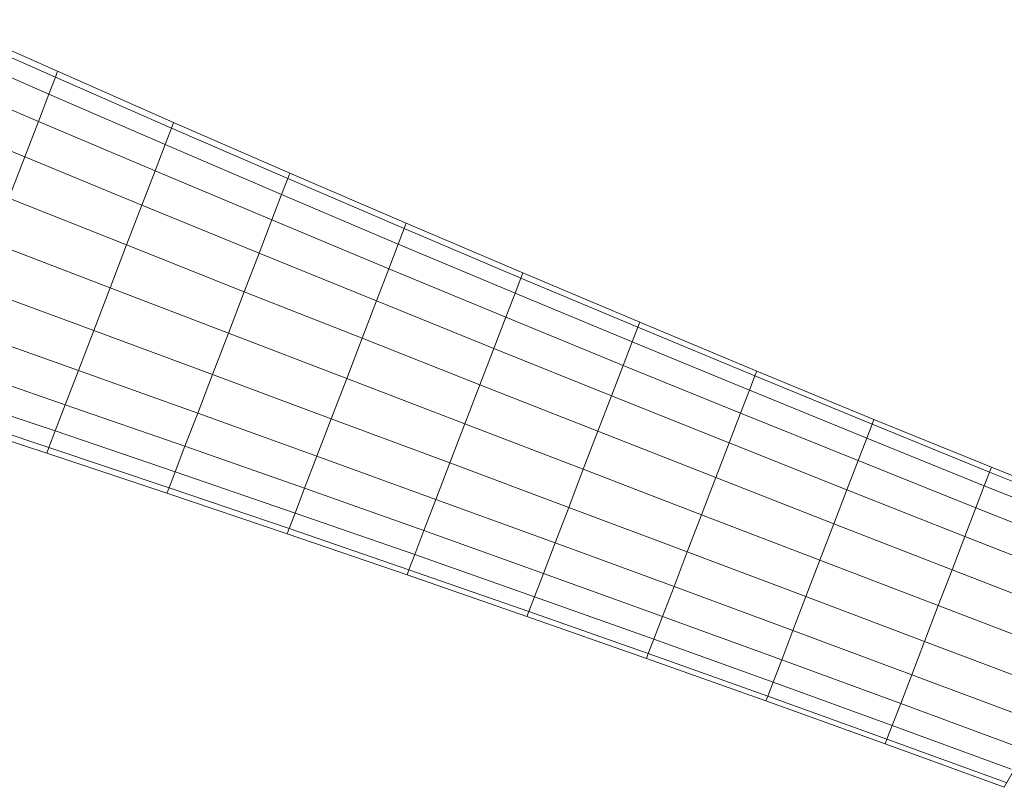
# Model space of a CAD drawing. Header units: centimetres. Extents: x 511 to 2122, y 723 to 1373.
# Tile 6 of 89: x 981.21 to 989.44, y 760.13 to 766.55. Entities that reach past the tile are written whole.
import ezdxf

# ---------------------------------------------------------------- set-up
doc = ezdxf.new("R2010")
doc.units = ezdxf.units.CM
doc.layers.add('G-IMPT', color=8, linetype='Continuous', lineweight=18)
doc.layers.add('I-FURN', color=30, linetype='Continuous', lineweight=18)

# ---------------------------------------------------------------- blocks, each defined once
blk = doc.blocks.new('LUPA - LUPA_skp_-562651-PROJETO_TÉRREO')
at = {"layer": 'G-IMPT'}
for p, q in [((27.4664, 7.6671), (26.4081, 7.6157)), ((26.4081, 7.6157), (25.3496, 7.5685)), ((26.4081, 7.6157), (26.4081, 7.5652)), ((27.4664, 7.6149), (26.4081, 7.5652)), ((24.2909, 7.5255), (23.2321, 7.4866)), ((25.3496, 7.5685), (24.2909, 7.5255)), ((24.2909, 7.5255), (24.2909, 7.4781)), ((25.3496, 7.5196), (24.2909, 7.4781)), ((25.3496, 7.5685), (25.3496, 7.5196)), ((26.4081, 7.5652), (25.3496, 7.5196)), ((25.3496, 7.5196), (25.3496, 7.3765)), ((26.4081, 7.4173), (26.4081, 7.5652)), ((21.114, 7.4216), (20.0548, 7.3954)), ((22.1731, 7.452), (21.114, 7.4216)), ((21.114, 7.4216), (21.114, 7.3778)), ((22.1731, 7.4072), (21.114, 7.3778)), ((23.2321, 7.4866), (22.1731, 7.452)), ((22.1731, 7.452), (22.1731, 7.4072)), ((23.2321, 7.4406), (22.1731, 7.4072)), ((22.1731, 7.4072), (22.1731, 7.2756)), ((23.2321, 7.4866), (23.2321, 7.4406)), ((24.2909, 7.4781), (23.2321, 7.4406)), ((23.2321, 7.3056), (23.2321, 7.4406)), ((24.2909, 7.4781), (24.2909, 7.3392)), ((26.4081, 7.4173), (25.3496, 7.3765)), ((27.4664, 7.4618), (26.4081, 7.4173)), ((26.4081, 7.4173), (26.4081, 7.1821)), ((17.9361, 7.3555), (17.8608, 6.8476)), ((18.9955, 7.3733), (17.9361, 7.3555)), ((18.9955, 7.3311), (17.9361, 7.3139)), ((20.0548, 7.3954), (18.9955, 7.3733)), ((18.9955, 7.3311), (18.9955, 7.3733)), ((20.0548, 7.3524), (18.9955, 7.3311)), ((18.9955, 7.3311), (18.9955, 7.2074)), ((20.0548, 7.3954), (20.0548, 7.3524)), ((21.114, 7.3778), (20.0548, 7.3524)), ((20.0548, 7.2265), (20.0548, 7.3524)), ((21.114, 7.3778), (21.114, 7.2493)), ((24.2909, 7.3392), (23.2321, 7.3056)), ((25.3496, 7.3765), (24.2909, 7.3392)), ((24.2909, 7.1183), (24.2909, 7.3392)), ((25.3496, 7.1487), (25.3496, 7.3765)), ((21.114, 7.2493), (20.0548, 7.2265)), ((22.1731, 7.2756), (21.114, 7.2493)), ((21.114, 7.0449), (21.114, 7.2493)), ((23.2321, 7.3056), (22.1731, 7.2756)), ((22.1731, 7.0664), (22.1731, 7.2756)), ((23.2321, 7.3056), (23.2321, 7.0909)), ((18.9955, 7.2074), (17.9361, 7.192)), ((20.0548, 7.2265), (18.9955, 7.2074)), ((18.9955, 7.0107), (18.9955, 7.2074)), ((20.0548, 7.0263), (20.0548, 7.2265)), ((26.4081, 7.1821), (25.3496, 7.1487)), ((27.4664, 7.2184), (26.4081, 7.1821)), ((26.4081, 6.8755), (26.4081, 7.1821)), ((23.2321, 7.0909), (22.1731, 7.0664)), ((24.2909, 7.1183), (23.2321, 7.0909)), ((23.2321, 6.811), (23.2321, 7.0909)), ((25.3496, 7.1487), (24.2909, 7.1183)), ((24.2909, 6.8304), (24.2909, 7.1183)), ((25.3496, 7.1487), (25.3496, 6.8519)), ((18.9955, 7.0107), (17.9361, 6.9981)), ((20.0548, 7.0263), (18.9955, 7.0107)), ((18.9955, 6.7543), (18.9955, 7.0107)), ((21.114, 7.0449), (20.0548, 7.0263)), ((20.0548, 7.0263), (20.0548, 6.7653)), ((22.1731, 7.0664), (21.114, 7.0449)), ((21.114, 7.0449), (21.114, 6.7785)), ((22.1731, 6.7937), (22.1731, 7.0664)), ((24.2909, 6.8304), (23.2321, 6.811)), ((25.3496, 6.8519), (24.2909, 6.8304)), ((24.2909, 6.8304), (24.2909, 6.4951)), ((26.4081, 6.8755), (25.3496, 6.8519)), ((25.3496, 6.8519), (25.3496, 6.5062)), ((27.4664, 6.9012), (26.4081, 6.8755)), ((26.4081, 6.8755), (26.4081, 6.5185)), ((18.9955, 6.7543), (17.9361, 6.7454)), ((20.0548, 6.7653), (18.9955, 6.7543)), ((18.9955, 6.4557), (18.9955, 6.7543)), ((21.114, 6.7785), (20.0548, 6.7653)), ((20.0548, 6.7653), (20.0548, 6.4614)), ((22.1731, 6.7937), (21.114, 6.7785)), ((21.114, 6.4682), (21.114, 6.7785)), ((23.2321, 6.811), (22.1731, 6.7937)), ((22.1731, 6.7937), (22.1731, 6.4761)), ((23.2321, 6.811), (23.2321, 6.4851)), ((25.3496, 6.5062), (24.2909, 6.4951)), ((26.4081, 6.5185), (25.3496, 6.5062)), ((25.3496, 6.5062), (25.3496, 6.1353)), ((27.4664, 6.5318), (26.4081, 6.5185)), ((26.4081, 6.1353), (26.4081, 6.5185)), ((18.9955, 6.4557), (17.9361, 6.4511)), ((20.0548, 6.4614), (18.9955, 6.4557)), ((18.9955, 6.1353), (18.9955, 6.4557)), ((21.114, 6.4682), (20.0548, 6.4614)), ((20.0548, 6.4614), (20.0548, 6.1353)), ((22.1731, 6.4761), (21.114, 6.4682)), ((21.114, 6.1353), (21.114, 6.4682)), ((23.2321, 6.4851), (22.1731, 6.4761)), ((22.1731, 6.4761), (22.1731, 6.1353)), ((24.2909, 6.4951), (23.2321, 6.4851)), ((23.2321, 6.4851), (23.2321, 6.1353)), ((24.2909, 6.4951), (24.2909, 6.1353)), ((18.9955, 6.1353), (17.9361, 6.1353)), ((20.0548, 6.1353), (18.9955, 6.1353)), ((18.9955, 6.1353), (18.9955, 5.8149)), ((21.114, 6.1353), (20.0548, 6.1353)), ((20.0548, 6.1353), (20.0548, 5.8092)), ((22.1731, 6.1353), (21.114, 6.1353)), ((21.114, 5.8024), (21.114, 6.1353)), ((23.2321, 6.1353), (22.1731, 6.1353)), ((22.1731, 6.1353), (22.1731, 5.7945)), ((24.2909, 6.1353), (23.2321, 6.1353)), ((23.2321, 5.7856), (23.2321, 6.1353)), ((25.3496, 6.1353), (24.2909, 6.1353)), ((24.2909, 6.1353), (24.2909, 5.7755)), ((26.4081, 6.1353), (25.3496, 6.1353)), ((25.3496, 5.7644), (25.3496, 6.1353)), ((27.4664, 6.1353), (26.4081, 6.1353)), ((26.4081, 5.7522), (26.4081, 6.1353)), ((18.9955, 5.8149), (17.9361, 5.8195)), ((20.0548, 5.8092), (18.9955, 5.8149)), ((18.9955, 5.8149), (18.9955, 5.5163)), ((21.114, 5.8024), (20.0548, 5.8092)), ((20.0548, 5.8092), (20.0548, 5.5053)), ((22.1731, 5.7945), (21.114, 5.8024)), ((21.114, 5.4922), (21.114, 5.8024)), ((23.2321, 5.7856), (22.1731, 5.7945)), ((22.1731, 5.7945), (22.1731, 5.477)), ((24.2909, 5.7755), (23.2321, 5.7856)), ((23.2321, 5.4596), (23.2321, 5.7856)), ((25.3496, 5.7644), (24.2909, 5.7755)), ((24.2909, 5.7755), (24.2909, 5.4402)), ((26.4081, 5.7522), (25.3496, 5.7644)), ((25.3496, 5.7644), (25.3496, 5.4187)), ((27.4664, 5.7389), (26.4081, 5.7522)), ((26.4081, 5.3951), (26.4081, 5.7522)), ((27.4664, 5.7389), (27.4664, 5.3694)), ((18.9955, 5.5163), (17.9361, 5.5252)), ((20.0548, 5.5053), (18.9955, 5.5163)), ((18.9955, 5.2599), (18.9955, 5.5163)), ((21.114, 5.4922), (20.0548, 5.5053)), ((20.0548, 5.5053), (20.0548, 5.2443)), ((22.1731, 5.477), (21.114, 5.4922)), ((21.114, 5.4922), (21.114, 5.2258)), ((23.2321, 5.4596), (22.1731, 5.477)), ((22.1731, 5.477), (22.1731, 5.2043)), ((24.2909, 5.4402), (23.2321, 5.4596)), ((23.2321, 5.1798), (23.2321, 5.4596)), ((25.3496, 5.4187), (24.2909, 5.4402)), ((24.2909, 5.1523), (24.2909, 5.4402)), ((26.4081, 5.3951), (25.3496, 5.4187)), ((25.3496, 5.1219), (25.3496, 5.4187)), ((27.4664, 5.3694), (26.4081, 5.3951)), ((26.4081, 5.3951), (26.4081, 5.0885)), ((28.5245, 5.3417), (27.4664, 5.3694)), ((27.4664, 5.3694), (27.4664, 5.0522)), ((18.9955, 5.2599), (17.9361, 5.2725)), ((20.0548, 5.2443), (18.9955, 5.2599)), ((18.9955, 5.0632), (18.9955, 5.2599)), ((21.114, 5.2258), (20.0548, 5.2443)), ((20.0548, 5.2443), (20.0548, 5.0441)), ((22.1731, 5.2043), (21.114, 5.2258)), ((21.114, 5.0214), (21.114, 5.2258)), ((23.2321, 5.1798), (22.1731, 5.2043)), ((22.1731, 5.2043), (22.1731, 4.995)), ((24.2909, 5.1523), (23.2321, 5.1798)), ((23.2321, 5.1798), (23.2321, 4.965)), ((25.3496, 5.1219), (24.2909, 5.1523)), ((24.2909, 5.1523), (24.2909, 4.9314)), ((26.4081, 5.0885), (25.3496, 5.1219)), ((25.3496, 5.1219), (25.3496, 4.8942)), ((18.9955, 5.0632), (17.9361, 5.0786)), ((20.0548, 5.0441), (18.9955, 5.0632)), ((18.9955, 5.0632), (18.9955, 4.9395)), ((21.114, 5.0214), (20.0548, 5.0441)), ((20.0548, 5.0441), (20.0548, 4.9182)), ((22.1731, 4.995), (21.114, 5.0214)), ((21.114, 4.8929), (21.114, 5.0214)), ((27.4664, 5.0522), (26.4081, 5.0885)), ((26.4081, 5.0885), (26.4081, 4.8533)), ((28.5245, 5.0129), (27.4664, 5.0522)), ((27.4664, 4.8088), (27.4664, 5.0522)), ((18.9955, 4.9395), (17.9361, 4.9567)), ((20.0548, 4.9182), (18.9955, 4.9395)), ((18.9955, 4.8973), (18.9955, 4.9395)), ((23.2321, 4.965), (22.1731, 4.995)), ((22.1731, 4.8635), (22.1731, 4.995)), ((24.2909, 4.9314), (23.2321, 4.965)), ((23.2321, 4.965), (23.2321, 4.83)), ((17.9361, 4.9152), (18.9955, 4.8973)), ((18.9955, 4.8973), (20.0548, 4.8753)), ((21.114, 4.8929), (20.0548, 4.9182)), ((20.0548, 4.8753), (20.0548, 4.9182)), ((20.0548, 4.8753), (21.114, 4.849)), ((22.1731, 4.8635), (21.114, 4.8929)), ((21.114, 4.849), (21.114, 4.8929)), ((23.2321, 4.83), (22.1731, 4.8635)), ((22.1731, 4.8635), (22.1731, 4.8186)), ((25.3496, 4.8942), (24.2909, 4.9314)), ((24.2909, 4.9314), (24.2909, 4.7925)), ((26.4081, 4.8533), (25.3496, 4.8942)), ((25.3496, 4.8942), (25.3496, 4.751)), ((21.114, 4.849), (22.1731, 4.8186)), ((22.1731, 4.8186), (23.2321, 4.784)), ((24.2909, 4.7925), (23.2321, 4.83)), ((23.2321, 4.784), (23.2321, 4.83)), ((23.2321, 4.784), (24.2909, 4.7452)), ((25.3496, 4.751), (24.2909, 4.7925)), ((24.2909, 4.7452), (24.2909, 4.7925)), ((27.4664, 4.8088), (26.4081, 4.8533)), ((26.4081, 4.8533), (26.4081, 4.7054)), ((28.5245, 4.7607), (27.4664, 4.8088)), ((27.4664, 4.6558), (27.4664, 4.8088)), ((24.2909, 4.7452), (25.3496, 4.7022)), ((26.4081, 4.7054), (25.3496, 4.751)), ((25.3496, 4.7022), (25.3496, 4.751)), ((25.3496, 4.7022), (26.4081, 4.655)), ((27.4664, 4.6558), (26.4081, 4.7054)), ((26.4081, 4.7054), (26.4081, 4.655)), ((26.4081, 4.655), (27.4664, 4.6036)), ((28.5245, 4.6021), (27.4664, 4.6558)), ((27.4664, 4.6558), (27.4664, 4.6036)), ((27.4664, 4.6036), (28.5245, 4.548))]:
    blk.add_line(p, q, dxfattribs=at)
blk = doc.blocks.new('LUPA - LUPA-562935-PROJETO_TÉRREO')
blk.add_blockref('LUPA - LUPA_skp_-562651-PROJETO_TÉRREO', (0, 0))

msp = doc.modelspace()

# ---------------------------------------------------------------- block references
at = {"layer": 'I-FURN', "rotation": 158.9999999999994}
msp.add_blockref('LUPA - LUPA-562935-PROJETO_TÉRREO', (1008.8165, 760.5732), dxfattribs=at)

doc.saveas('drawing.dxf')
